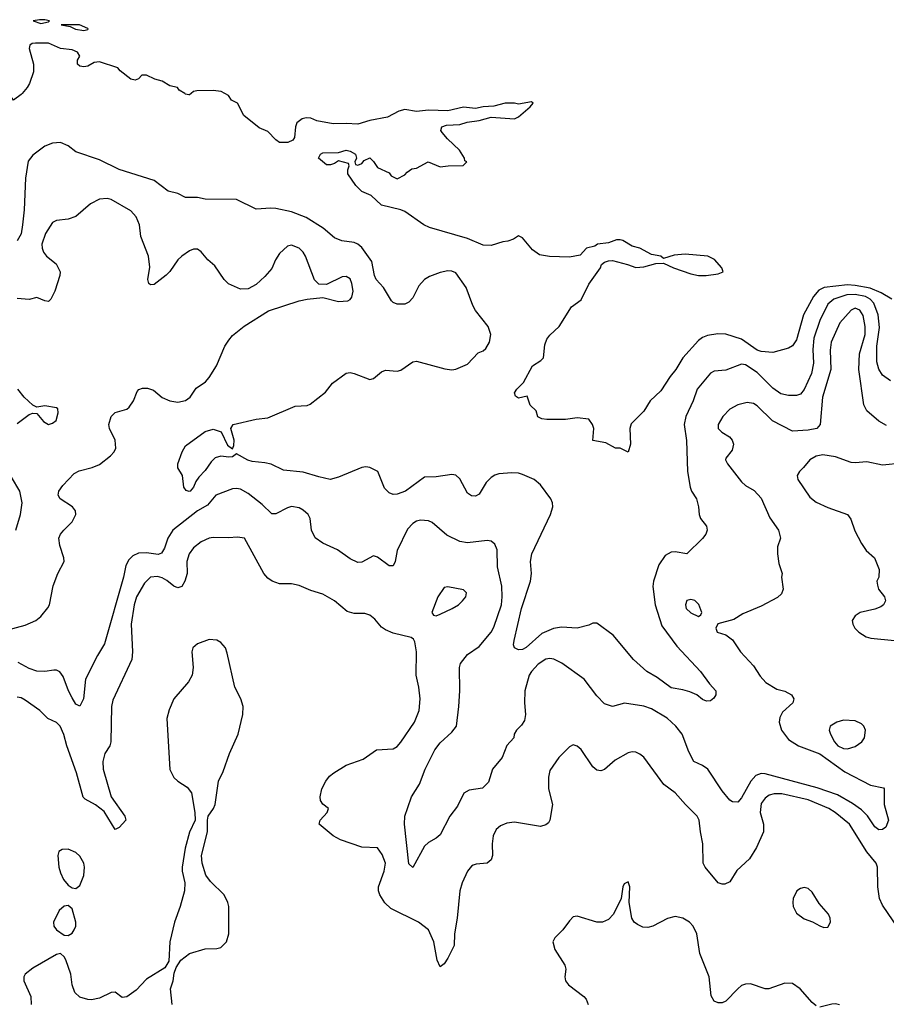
# Model space of a CAD drawing. Header units: inches. Extents: x 2134017 to 2292458, y 756222 to 916513.
# Tile 188 of 256: x 2164842 to 2169269, y 875350 to 880376. Entities that reach past the tile are written whole.
import ezdxf

# ---------------------------------------------------------------- set-up
doc = ezdxf.new("R2010")
doc.units = ezdxf.units.IN
doc.header["$MEASUREMENT"] = 0
doc.layers.add('C1867', color=7, linetype='Continuous')
doc.layers.add('C1868', color=7, linetype='Continuous')

msp = doc.modelspace()

# ---------------------------------------------------------------- linework, layer by layer
at = {"layer": 'C1867', "color": 5}
for points, elevation in [([(2164854.7, 880000), (2164850, 879994.5), (2164810, 879965.2), (2164792, 879992), (2164790.2, 880000)], 220), ([(2165718.7, 880000), (2165710, 879992.7), (2165706.8, 879993.2), (2165690, 879997), (2165685.1, 880000)], 220), ([(2169296.4, 878950), (2169242.3, 878982.3), (2169186, 879006), (2169110, 879020.1), (2169070, 879022.7), (2168951.4, 879008.6), (2168923.6, 878996.4), (2168896.3, 878963.7), (2168845.7, 878870), (2168810, 878743), (2168790, 878711.2), (2168770, 878699.7), (2168690, 878677.6), (2168630, 878682), (2168610, 878689.4), (2168530, 878745.6), (2168450, 878771.9), (2168407.9, 878772.1), (2168355.4, 878764.6), (2168330, 878753.6), (2168310, 878738.7), (2168228.9, 878651.1), (2168193, 878590), (2168164.9, 878555.1), (2168117.8, 878482.2), (2168062.4, 878430), (2168030, 878378), (2167966, 878314), (2167959.5, 878290), (2167963, 878210), (2167950, 878168.7), (2167910, 878189), (2167886, 878190), (2167836.4, 878216.4), (2167770, 878228.7), (2167775.3, 878290), (2167768.7, 878310), (2167750, 878338), (2167690, 878343.7), (2167630, 878335.1), (2167534.8, 878334.8), (2167510, 878339.3), (2167489.6, 878349.6), (2167480.2, 878380.2), (2167449.3, 878409.3), (2167434, 878454), (2167390, 878444), (2167374.6, 878454.6), (2167370, 878471.3), (2167381.2, 878490), (2167416, 878524), (2167461.2, 878610), (2167503.7, 878636.3), (2167517.2, 878650), (2167523.9, 878716.1), (2167534.2, 878745.8), (2167550, 878766), (2167598, 878810), (2167661.2, 878910), (2167710, 878946), (2167750, 879026), (2167808.7, 879110), (2167814, 879126), (2167830, 879138), (2167850, 879146), (2167870, 879146.8), (2167947.5, 879127.5), (2167990, 879110.8), (2168030, 879114.8), (2168091.6, 879131.6), (2168130, 879134), (2168182, 879110), (2168270, 879079.5), (2168310, 879070.4), (2168349.4, 879070.6), (2168410, 879078.8), (2168435.3, 879090), (2168428, 879110), (2168391.7, 879151.7), (2168358, 879170), (2168241, 879179), (2168185.4, 879174.6), (2168130, 879158), (2168118, 879170), (2168070, 879177), (2168010, 879209.6), (2167970, 879219.7), (2167923.7, 879250), (2167910, 879252.7), (2167890, 879252.6), (2167850, 879237.8), (2167793, 879230), (2167779.8, 879220.2), (2167737.1, 879210), (2167704.8, 879175.2), (2167650, 879163.9), (2167547.7, 879167.7), (2167496.6, 879176.6), (2167461.5, 879201.5), (2167410, 879262.7), (2167390, 879273.2), (2167364.5, 879255.5), (2167334.9, 879245.1), (2167310, 879242.9), (2167250, 879224.5), (2167210, 879226), (2167130, 879259.2), (2166934.9, 879314.9), (2166906, 879330), (2166810, 879398), (2166790, 879406.6), (2166690, 879429.2), (2166638.4, 879478.4), (2166590, 879499.3), (2166559, 879530), (2166518, 879590), (2166518, 879610), (2166526, 879630), (2166522, 879642), (2166470, 879655.3), (2166450, 879642), (2166430, 879635.3), (2166410, 879635.3), (2166368, 879670), (2166378, 879690), (2166390, 879696), (2166470, 879698), (2166510, 879710.7), (2166530, 879706), (2166558, 879690), (2166562, 879670), (2166554, 879650), (2166558, 879638), (2166570, 879634), (2166590, 879642), (2166602, 879658), (2166630, 879671), (2166650, 879652), (2166670, 879622), (2166730, 879594), (2166739.6, 879579.6), (2166770, 879564.7), (2166810, 879584.7), (2166821.2, 879598.8), (2166844.7, 879615.3), (2166870, 879618), (2166929.1, 879650.9), (2166990, 879624.7), (2167030.9, 879630.9), (2167108, 879632), (2167126, 879650), (2167116.4, 879656.4), (2167114, 879670), (2167089.2, 879710), (2167027.5, 879767.5), (2167000.2, 879800.2), (2166994, 879810), (2166998, 879830), (2167022, 879838), (2167090, 879842), (2167127.5, 879852.5), (2167190, 879861.6), (2167250, 879879.1), (2167370, 879871), (2167390, 879881), (2167450, 879930.7), (2167464.5, 879950), (2167456.3, 879956.3), (2167390, 879945.1), (2167370, 879950.5), (2167322, 879950), (2167264.9, 879935.1), (2167210, 879931.5), (2167170, 879922.4), (2167109.7, 879929.7), (2167030, 879911.5), (2166930, 879914), (2166870, 879907.6), (2166810, 879917.3), (2166778.9, 879910), (2166721.5, 879878.5), (2166630, 879861.6), (2166570, 879842.7), (2166510, 879847.2), (2166444, 879844), (2166360.2, 879860.2), (2166330, 879874.2), (2166304.8, 879875.2), (2166286, 879870), (2166258.8, 879850), (2166250.7, 879830), (2166245.4, 879774.6), (2166238, 879762), (2166211.3, 879748.7), (2166170, 879749), (2166150, 879762.7), (2166110, 879805.6), (2166064.9, 879824.9), (2165986.8, 879886.8), (2165955.3, 879950), (2165924.7, 879964.7), (2165909, 879990), (2165890.6, 880000)], 220), ([(2169290, 878532.8), (2169250, 878561.7), (2169230, 878592.8), (2169219.6, 878630), (2169221, 878710), (2169234.1, 878805.9), (2169226.8, 878870), (2169205.2, 878930), (2169187.2, 878950), (2169162.7, 878962.7), (2169110, 878974.2), (2169067.6, 878972.4), (2169000.6, 878950), (2168970, 878923.7), (2168930, 878841.4), (2168897.9, 878750), (2168893, 878693), (2168896.1, 878623.9), (2168886.3, 878570), (2168850, 878488.3), (2168830, 878465), (2168810, 878458.6), (2168770, 878458.2), (2168730, 878467.3), (2168690, 878495), (2168610, 878574.6), (2168550, 878615), (2168530, 878618), (2168450, 878586.8), (2168390, 878582.7), (2168370, 878572.3), (2168303.5, 878490), (2168282.4, 878430), (2168244.6, 878350), (2168237.1, 878310), (2168248.3, 878228.3), (2168253.8, 878070), (2168266.3, 877990), (2168273.1, 877970), (2168299.5, 877930), (2168310.3, 877890.3), (2168312.7, 877850), (2168320.5, 877830), (2168350.2, 877790.2), (2168353.4, 877770), (2168346.7, 877750), (2168330, 877727.3), (2168250.4, 877649.6), (2168190, 877659.8), (2168170, 877658.5), (2168138.6, 877641.4), (2168106.5, 877593.5), (2168080.4, 877510), (2168077, 877483), (2168088.8, 877388.8), (2168122, 877282), (2168198.8, 877178.8), (2168319, 877050), (2168365.7, 876985.7), (2168398.8, 876950), (2168398.8, 876930), (2168387.5, 876912.5), (2168370, 876899), (2168350, 876898), (2168330, 876907), (2168301.2, 876930), (2168264.9, 876944.9), (2168230, 876955.4), (2168170, 876965), (2168098, 877018), (2168045.7, 877050), (2167977.3, 877110), (2167873.8, 877233.8), (2167790, 877296.2), (2167770, 877296.2), (2167750, 877286.3), (2167690, 877271.1), (2167610, 877275.5), (2167568.6, 877268.6), (2167510, 877243.7), (2167430, 877171.6), (2167410, 877162.2), (2167390, 877160.4), (2167369.7, 877169.7), (2167364.9, 877184.9), (2167367.6, 877207.6), (2167404.9, 877370), (2167451.8, 877510), (2167456.3, 877550), (2167451.6, 877610), (2167457.7, 877650), (2167554.4, 877850), (2167565.3, 877890), (2167563.8, 877910), (2167555.6, 877930), (2167502, 878002), (2167470, 878028.7), (2167410, 878054), (2167390, 878061.8), (2167356, 878064), (2167290, 878058.5), (2167270, 878051.8), (2167250, 878039.2), (2167225.5, 878014.5), (2167190, 877955.1), (2167170, 877944.7), (2167150, 877946), (2167130, 877959.5), (2167090, 878032), (2167070, 878051.3), (2167050, 878055.1), (2166970, 878042), (2166910, 878040.5), (2166813, 877970), (2166770, 877954.3), (2166750, 877953.3), (2166730, 877961.6), (2166705.2, 877985.2), (2166670.9, 878070), (2166630, 878091.1), (2166610, 878094), (2166590, 878090.5), (2166470, 878040.3), (2166429, 878030), (2166370, 878042), (2166290, 878066.5), (2166190, 878076.4), (2166126.7, 878106.7), (2166094.5, 878114.5), (2166030, 878120.8), (2166007.9, 878127.9), (2165950, 878160.9), (2165930, 878145.6), (2165910, 878143.5), (2165870, 878149.1), (2165841, 878139), (2165820, 878120), (2165790, 878075.6), (2165758.2, 878041.8), (2165741.6, 878018.4), (2165730, 877989.5), (2165712.7, 877970), (2165707.2, 877967.2), (2165692.7, 877972.7), (2165681.2, 877990), (2165673.2, 878050), (2165649.4, 878089.4), (2165649.6, 878110), (2165672, 878170), (2165690, 878200.7), (2165790, 878274.6), (2165830, 878286), (2165871.8, 878271.8), (2165904.2, 878204.2), (2165930, 878186), (2165936.9, 878203.1), (2165938.3, 878230), (2165920.7, 878290), (2165933.2, 878310), (2166050, 878337.7), (2166110, 878344.4), (2166250, 878404), (2166310, 878406.4), (2166326.7, 878413.3), (2166404.4, 878475.6), (2166439.7, 878520.3), (2166510, 878571.4), (2166530, 878575), (2166550, 878571.1), (2166630, 878540.2), (2166650, 878544.6), (2166690, 878579.5), (2166710, 878586.7), (2166770, 878581.6), (2166790, 878587.3), (2166850, 878630.6), (2166870, 878632.7), (2167013.5, 878593.5), (2167048.9, 878588.9), (2167070, 878591.8), (2167130, 878618), (2167184.9, 878675.1), (2167210, 878686.4), (2167222.6, 878697.4), (2167241.3, 878730), (2167249.6, 878770), (2167235.6, 878810), (2167171.1, 878891.1), (2167156.8, 878916.8), (2167123.5, 879010), (2167070, 879083.5), (2167050, 879093), (2167030, 879094.3), (2166990, 879085.4), (2166934.9, 879065.1), (2166910, 879049.6), (2166881.8, 879018.2), (2166850, 878956), (2166830, 878935.1), (2166810, 878923.7), (2166770, 878924.5), (2166750, 878932.3), (2166741.4, 878941.4), (2166699.8, 879010), (2166663.2, 879050), (2166654.5, 879070), (2166641.2, 879141.2), (2166590, 879212.8), (2166570, 879229.8), (2166550, 879239.4), (2166488.3, 879248.3), (2166450, 879262.7), (2166391.9, 879311.9), (2166305.9, 879365.9), (2166230, 879396.3), (2166150, 879412.5), (2166125.1, 879414.9), (2166049.7, 879409.7), (2165950, 879458.9), (2165790, 879459.8), (2165750, 879468.4), (2165690, 879468.3), (2165650, 879488.3), (2165601.6, 879501.6), (2165530, 879556.3), (2165350, 879611.6), (2165250, 879661.6), (2165130, 879702), (2165090, 879732), (2165050, 879749.6), (2165010, 879746), (2164970, 879731.5), (2164910, 879685.6), (2164886, 879654), (2164871.9, 879568.1), (2164865.5, 879405.5), (2164857, 879330), (2164850, 879284), (2164830, 879247)], 240), ([(2164735.1, 877250), (2164870, 877285.4), (2164924.5, 877310), (2164949.7, 877330), (2164985.9, 877374.1), (2164994, 877390), (2165013.1, 877486.9), (2165038, 877550), (2165069.7, 877610), (2165068.6, 877630), (2165047.9, 877692.1), (2165043, 877730), (2165051.6, 877750), (2165067.6, 877770), (2165110, 877812.4), (2165129.7, 877850), (2165128, 877870), (2165111.8, 877890), (2165049.7, 877930), (2165039.7, 877950), (2165042.4, 877970), (2165062.2, 877997.8), (2165120.5, 878059.5), (2165147, 878073), (2165213.2, 878090), (2165250, 878105.7), (2165307, 878150), (2165325.1, 878170), (2165334, 878190), (2165329.7, 878230), (2165300.5, 878290), (2165298, 878310), (2165310, 878350.6), (2165330, 878370.5), (2165390, 878388.2), (2165402.3, 878397.7), (2165424.2, 878430), (2165441.8, 878478.2), (2165451.2, 878488.8), (2165470, 878495.3), (2165494.7, 878494.7), (2165526, 878486), (2165570, 878448), (2165610, 878430.4), (2165650, 878424.6), (2165690, 878431.7), (2165713.7, 878450), (2165744.1, 878495.9), (2165791.7, 878528.3), (2165809.6, 878550), (2165847.3, 878610), (2165889.6, 878710), (2165910, 878740.7), (2165930, 878764.9), (2165988.2, 878811.8), (2166114, 878890), (2166270, 878942), (2166310.5, 878950.5), (2166390, 878958), (2166470, 878937.6), (2166518.3, 878941.7), (2166530, 878947.3), (2166539.4, 878960.6), (2166546.3, 878990), (2166539.2, 879030), (2166530, 879053.3), (2166510, 879064.7), (2166490, 879064.2), (2166410, 879024.5), (2166370, 879026.6), (2166348.5, 879048.5), (2166302.8, 879170), (2166290.8, 879190), (2166270, 879209.8), (2166230, 879225.1), (2166210, 879219.7), (2166170, 879182.4), (2166148.9, 879150), (2166130, 879107), (2166094.3, 879065.7), (2166050, 879024.2), (2166010, 879002.6), (2165970, 879001.1), (2165908.2, 879028.2), (2165886.9, 879050), (2165839.9, 879119.9), (2165804, 879150), (2165770, 879191.5), (2165750, 879205.1), (2165730, 879205.4), (2165710, 879196.9), (2165670.1, 879169.9), (2165650, 879149.7), (2165610, 879091.2), (2165590, 879072.8), (2165530, 879025.1), (2165510, 879022.7), (2165501.2, 879030), (2165496.2, 879050), (2165506.4, 879113.6), (2165500.8, 879170), (2165461.2, 879270), (2165455.2, 879330), (2165437.7, 879370), (2165410, 879400.7), (2165310, 879459), (2165290, 879463.2), (2165250, 879460.2), (2165204.1, 879435.9), (2165130, 879371.1), (2165090, 879358.3), (2165030, 879351.6), (2165010, 879340.7), (2164974.6, 879285.4), (2164956.2, 879230), (2164956.5, 879210), (2164963.8, 879190), (2164978.5, 879170), (2165029.1, 879130), (2165049.1, 879090), (2165048, 879070), (2165021.2, 878990), (2165001.6, 878950), (2164990, 878938.4), (2164970, 878940.5), (2164930, 878958.9), (2164890, 878948.4), (2164830, 878953.8)], 260), ([(2169270, 878304.2), (2169230, 878326.2), (2169170, 878379.2), (2169154.7, 878410), (2169128.3, 878590), (2169132.2, 878670), (2169160.3, 878770), (2169161.2, 878810), (2169150, 878865.6), (2169134, 878894), (2169110, 878904), (2169090, 878893.3), (2169031.4, 878828.6), (2168986.6, 878730), (2168982.5, 878690), (2168986.3, 878590), (2168942.7, 878450), (2168930.9, 878310), (2168913.4, 878290), (2168870, 878280.3), (2168790, 878275.8), (2168688.3, 878328.3), (2168610, 878405.5), (2168590, 878416.5), (2168557.3, 878422.7), (2168510, 878411), (2168470, 878387.8), (2168434, 878350), (2168410.5, 878310), (2168410.6, 878290), (2168428, 878270), (2168467.1, 878247.1), (2168482, 878230), (2168488.2, 878210), (2168481.3, 878178.7), (2168450, 878138), (2168447.7, 878130), (2168457.1, 878110), (2168530, 878016.9), (2168550, 877998.3), (2168593.4, 877973.4), (2168630, 877934.3), (2168673.9, 877833.9), (2168718.5, 877770), (2168728.4, 877730), (2168713.7, 877686.3), (2168713.4, 877650), (2168720.6, 877600.6), (2168736.3, 877550), (2168734, 877530), (2168742, 877470), (2168733.8, 877446.2), (2168713.3, 877426.7), (2168630, 877382.9), (2168536.5, 877343.5), (2168490, 877315.1), (2168408.1, 877291.9), (2168398, 877270), (2168404.7, 877250), (2168450, 877236.3), (2168483, 877210), (2168523.7, 877150), (2168590, 877078.3), (2168624.5, 877024.5), (2168652.7, 876992.7), (2168710, 876958.9), (2168750, 876948.2), (2168785.3, 876930), (2168797, 876910), (2168792.2, 876890), (2168737.9, 876842.1), (2168724.9, 876815.1), (2168721.2, 876790), (2168733.7, 876750), (2168770, 876702.5), (2168819.6, 876670), (2168928.5, 876628.5), (2169056.9, 876536.9), (2169188.3, 876468.3), (2169254.7, 876454.7), (2169258.4, 876450), (2169257.6, 876370), (2169279.3, 876290), (2169265.8, 876254.2), (2169250, 876242.7), (2169230, 876240.7), (2169210, 876255.6), (2169173, 876313), (2169142.6, 876342.6), (2169096.1, 876376.1), (2169020.3, 876420.3), (2168915.7, 876455.7), (2168650, 876527.3), (2168630, 876529.3), (2168602.2, 876517.8), (2168577.3, 876490), (2168530, 876405.1), (2168510, 876382.9), (2168483.5, 876383.5), (2168470, 876392.7), (2168430, 876440.7), (2168358, 876550), (2168330, 876569.7), (2168285.1, 876590), (2168259.5, 876639.5), (2168226.4, 876730), (2168194.2, 876770), (2168150, 876811.5), (2168070, 876858.8), (2168030, 876871.9), (2167932.1, 876887.9), (2167870, 876869.7), (2167830, 876884.7), (2167790, 876924.2), (2167725.6, 877010), (2167611.6, 877091.6), (2167570, 877112.7), (2167550, 877116.2), (2167530, 877111.5), (2167490, 877087.2), (2167456, 877050), (2167445.5, 877030), (2167422, 876950), (2167420.5, 876890), (2167426.2, 876830), (2167420.2, 876799.8), (2167405.3, 876774.7), (2167379.3, 876750), (2167368.7, 876730), (2167366, 876710), (2167330, 876671.5), (2167306, 876610), (2167257.7, 876550), (2167236.4, 876483.6), (2167205.8, 876454.2), (2167137.4, 876442.6), (2167111.7, 876428.3), (2167078.2, 876361.8), (2167038.7, 876310), (2166990, 876216), (2166970, 876198), (2166930, 876177), (2166910, 876158), (2166850, 876048.7), (2166830, 876068), (2166807.1, 876270), (2166809.9, 876310.1), (2166824.4, 876355.6), (2166843.7, 876410), (2166885.3, 876474.7), (2166912.9, 876550), (2166963.5, 876650), (2166990, 876685.5), (2167050, 876739), (2167072.9, 876770), (2167085.5, 876870), (2167089.8, 876950), (2167088.5, 877070), (2167093.5, 877090), (2167130, 877135.6), (2167190, 877176.9), (2167250, 877250.2), (2167265, 877275), (2167302.8, 877390), (2167307, 877430), (2167305.4, 877485.4), (2167283.6, 877583.6), (2167280.4, 877670), (2167270, 877699.5), (2167250, 877714), (2167230, 877717.3), (2167130, 877705.8), (2167090, 877712.8), (2167024.9, 877744.9), (2166950, 877809), (2166930, 877817.7), (2166890, 877822.4), (2166870, 877817.3), (2166850, 877805.1), (2166823.5, 877776.5), (2166770, 877666), (2166759.5, 877610), (2166750, 877589), (2166730, 877589.3), (2166670, 877633.3), (2166650, 877639.5), (2166590, 877607.3), (2166570, 877605.1), (2166530, 877623.7), (2166465.2, 877670), (2166390, 877703.6), (2166351.7, 877731.7), (2166333.1, 877770), (2166326.2, 877830), (2166315.1, 877850), (2166290, 877873.1), (2166270, 877884.5), (2166230, 877890.8), (2166210, 877885.1), (2166150, 877854.2), (2166130, 877854), (2166081.7, 877901.7), (2166010, 877957.5), (2165970, 877979.3), (2165950, 877983.9), (2165930, 877981.5), (2165843.7, 877950), (2165801, 877899), (2165750, 877869.1), (2165625, 877770), (2165598.7, 877730), (2165582, 877678), (2165567.1, 877652.9), (2165550, 877646.6), (2165490, 877654.1), (2165450, 877653.3), (2165419.8, 877640.2), (2165400, 877620), (2165385.3, 877590), (2165373, 877530), (2165275.6, 877190), (2165239.7, 877130), (2165178.4, 877010), (2165168.8, 876910), (2165150, 876872.7), (2165130, 876882), (2165110, 876915.1), (2165091.9, 876950), (2165064, 877024), (2165046.9, 877046.9), (2165030, 877055.6), (2165016.3, 877056.3), (2164970, 877049.8), (2164930, 877050.6), (2164890, 877064.9), (2164835.4, 877095.4)], 260), ([(2164830, 878315.5), (2164890, 878360.7), (2164910, 878367.3), (2164930, 878366), (2164964.8, 878324.8), (2164990, 878310.6), (2165010, 878316.3), (2165029.2, 878330), (2165039, 878370), (2165038, 878390), (2165030, 878395.3), (2164970, 878405.2), (2164930, 878398), (2164910, 878408), (2164865.2, 878450), (2164833.2, 878490)], 280), ([(2169350, 878112.4), (2169250, 878101.7), (2169170, 878119.8), (2169110, 878113.5), (2169090, 878115.6), (2169010, 878145.5), (2168944.9, 878155.1), (2168911.4, 878148.6), (2168878, 878130), (2168846.7, 878090), (2168824.9, 878070), (2168812.7, 878050), (2168817, 878030), (2168878.4, 877938.4), (2168910, 877914.3), (2168970, 877886), (2169070.6, 877850), (2169087.1, 877827.1), (2169107.7, 877767.7), (2169142.3, 877702.3), (2169166.6, 877666.6), (2169208.9, 877628.9), (2169232.6, 877570), (2169230.2, 877530), (2169221.1, 877510), (2169223.1, 877490), (2169228.5, 877470), (2169260.3, 877430), (2169264.2, 877410), (2169255.3, 877390), (2169241, 877379), (2169210, 877367.1), (2169134.8, 877350), (2169110, 877333.6), (2169094.9, 877310), (2169097.1, 877290), (2169108.2, 877270), (2169129.1, 877249.1), (2169166.3, 877226.3), (2169190, 877219.5), (2169310, 877208.2)], 280), ([(2164823.1, 877770), (2164846.4, 877850), (2164855.8, 877910), (2164843.8, 877970), (2164801, 878041)], 280), ([(2169330, 875739.7), (2169250, 875856.5), (2169234.5, 875890), (2169225.2, 875950), (2169224.1, 876050), (2169217.8, 876070), (2169168.8, 876128.8), (2169081.5, 876270), (2169007.9, 876330), (2168975.6, 876350), (2168870, 876393.3), (2168735.3, 876424.7), (2168695.5, 876424.5), (2168670, 876417.4), (2168650, 876402.3), (2168630, 876374.8), (2168625, 876330), (2168641.1, 876270), (2168640.9, 876230), (2168605.5, 876150), (2168570, 876092.3), (2168505.8, 876034.2), (2168470, 875976.2), (2168444.4, 875964.4), (2168430, 875963), (2168410, 875969.6), (2168343.9, 876050), (2168334, 876070), (2168331.8, 876170), (2168319, 876230), (2168312.4, 876290), (2168303.1, 876310), (2168242.7, 876370), (2168191.1, 876430), (2168133.2, 876473.2), (2168030, 876611.5), (2168010, 876628), (2167990, 876636.9), (2167970, 876639.1), (2167950, 876634.8), (2167883.8, 876596.2), (2167830, 876549.7), (2167810, 876541.7), (2167790, 876546), (2167770, 876561.7), (2167710, 876651.6), (2167690, 876667.6), (2167670, 876674), (2167650, 876665.1), (2167597, 876610), (2167550, 876544), (2167543.6, 876510), (2167543.6, 876450), (2167563.7, 876370), (2167550.2, 876290), (2167542.6, 876277.4), (2167530, 876265.7), (2167502.2, 876257.8), (2167370, 876279.3), (2167330, 876275.2), (2167298.4, 876261.6), (2167276.6, 876243.4), (2167261.6, 876210), (2167256.3, 876170), (2167256.9, 876110), (2167250, 876087.8), (2167230, 876071.1), (2167173.9, 876066.1), (2167159.1, 876060.9), (2167150, 876056.3), (2167130, 876029.6), (2167102.8, 875970), (2167090.2, 875930), (2167077.4, 875790), (2167063.8, 875710), (2167061.3, 875650), (2167030, 875586.6), (2167010, 875556.2), (2166990, 875541.2), (2166974.9, 875574.9), (2166958, 875670), (2166930.9, 875730.9), (2166879.8, 875770), (2166738.9, 875838.9), (2166707.9, 875867.9), (2166682, 875910), (2166674.8, 875930), (2166674.8, 875950), (2166704.2, 876030), (2166710.6, 876070), (2166694.4, 876114.4), (2166670, 876149.6), (2166590, 876152.4), (2166481.6, 876190), (2166443.5, 876210), (2166372.7, 876270), (2166377, 876290), (2166412.3, 876330), (2166419, 876350), (2166390, 876372.7), (2166379.6, 876390), (2166376.3, 876410), (2166385.6, 876450), (2166406, 876490), (2166425.5, 876514.5), (2166447.3, 876532.7), (2166509.8, 876570.2), (2166597.5, 876602.5), (2166665.2, 876650), (2166750, 876654.9), (2166770, 876665.5), (2166790, 876687.7), (2166859.1, 876790), (2166882.7, 876850), (2166887.4, 876910), (2166881.8, 876970), (2166867.4, 877030), (2166869.7, 877149.7), (2166860.7, 877200.7), (2166853.8, 877213.8), (2166842.5, 877222.5), (2166750, 877244.7), (2166710, 877262), (2166690, 877275.8), (2166655.7, 877315.7), (2166630, 877336), (2166604.8, 877344.8), (2166550, 877346), (2166515.7, 877355.7), (2166449.9, 877409.9), (2166390, 877443.5), (2166330, 877461.8), (2166270, 877488.6), (2166230, 877496.9), (2166170, 877497.4), (2166132.7, 877510), (2166110, 877525.1), (2166089.8, 877549.8), (2165990, 877729), (2165955.1, 877735.1), (2165909, 877731), (2165830, 877733.5), (2165810, 877729.8), (2165770, 877710.7), (2165730, 877679.8), (2165707.3, 877650), (2165695.5, 877610), (2165698, 877550), (2165685.4, 877510), (2165670, 877482.8), (2165650, 877476.6), (2165630, 877484.3), (2165593.9, 877513.9), (2165570, 877527.4), (2165546.7, 877533.3), (2165510.7, 877530), (2165480.2, 877499.8), (2165438.7, 877430), (2165426.7, 877390), (2165411.6, 877290), (2165418.5, 877150), (2165414.5, 877110), (2165317.5, 876902.5), (2165310.8, 876870), (2165308.4, 876690), (2165303.2, 876670), (2165277.2, 876630), (2165267.1, 876590), (2165269.4, 876550), (2165310.1, 876410.1), (2165378.9, 876310), (2165384, 876290), (2165350, 876253.5), (2165330, 876242), (2165273.7, 876333.7), (2165230, 876369.2), (2165177.2, 876397.2), (2165167, 876407), (2165132, 876532), (2165083.2, 876670), (2165068, 876728), (2165049.9, 876769.9), (2165030, 876788.7), (2164986.3, 876810), (2164944.7, 876850), (2164870, 876903.1), (2164850, 876915.1), (2164830, 876918.3)], 280), ([(2165620.5, 875350), (2165613.3, 875430), (2165627, 875470), (2165631.5, 875508.5), (2165641.6, 875538.4), (2165664.8, 875575.2), (2165709.6, 875610.4), (2165790, 875632.7), (2165850, 875634.4), (2165870, 875640.4), (2165898.7, 875670), (2165911.2, 875710), (2165911.2, 875848.8), (2165906.2, 875870), (2165887.4, 875910), (2165816.8, 875976.8), (2165792.6, 876010), (2165774, 876070), (2165771.2, 876110), (2165802, 876230), (2165801.1, 876290), (2165805.4, 876310), (2165832.6, 876350), (2165840.4, 876370), (2165857.2, 876490), (2165881.4, 876538.6), (2165914, 876630), (2165958.3, 876730), (2165982.5, 876830), (2165984.2, 876870), (2165972.3, 876910), (2165941.8, 876970), (2165902.8, 877142.8), (2165892.8, 877170), (2165870, 877197.6), (2165850, 877209.8), (2165810, 877212.5), (2165750.5, 877190), (2165726.7, 877170), (2165722.3, 877150), (2165728.6, 877070), (2165723.8, 877030), (2165704.2, 876995.8), (2165630.1, 876909.9), (2165606, 876854), (2165593.5, 876810), (2165608.7, 876548.7), (2165630, 876507.6), (2165649.5, 876489.5), (2165698.2, 876458.2), (2165720.7, 876430), (2165737.4, 876330), (2165739.5, 876290), (2165710, 876229.2), (2165687.6, 876147.6), (2165672, 876050), (2165672.2, 876030), (2165686, 875970), (2165684, 875930), (2165662.3, 875850), (2165632.9, 875770), (2165608.5, 875670), (2165604, 875570), (2165584.1, 875535.9), (2165490, 875478), (2165437.7, 875422.3), (2165390, 875388.5), (2165365.3, 875385.3), (2165330, 875413), (2165310, 875411.1), (2165250, 875381.2), (2165210, 875373.2), (2165190, 875374.6), (2165150, 875387.5), (2165123.4, 875410), (2165110, 875449.3), (2165104.4, 875504.4), (2165078, 875578), (2165070, 875593.2), (2165050, 875609.3), (2165030, 875604.5), (2164910, 875534.8), (2164870, 875504.2), (2164863.8, 875490), (2164863.7, 875470), (2164898.9, 875390), (2164901.8, 875350)], 320), ([(2168910, 875342.7), (2168890, 875359.3), (2168828.5, 875428.5), (2168790, 875456.9), (2168750, 875458.4), (2168669.3, 875429.3), (2168650, 875429.2), (2168574.3, 875454.3), (2168550, 875452.6), (2168530, 875445.6), (2168510.5, 875430), (2168450, 875366.3), (2168430, 875358), (2168410, 875357.6), (2168390, 875366.6), (2168373.5, 875393.5), (2168363.5, 875490), (2168316.1, 875610), (2168300.2, 875710), (2168282.5, 875750), (2168263.1, 875770), (2168230, 875789.9), (2168190, 875798.4), (2168150.8, 875789.2), (2168077.1, 875750), (2168050, 875741.8), (2168024.8, 875744.8), (2167997.5, 875757.5), (2167980.5, 875770), (2167968.6, 875790), (2167955.4, 875870), (2167958.7, 875950), (2167950, 875975.3), (2167930, 875966), (2167923.1, 875950), (2167914.9, 875890), (2167876.1, 875810), (2167850, 875783.9), (2167818.8, 875770), (2167790, 875768.9), (2167690, 875800.4), (2167670, 875796.3), (2167650, 875777), (2167616.5, 875730), (2167576.4, 875690), (2167565.5, 875670), (2167574.9, 875630), (2167626.3, 875550), (2167631.6, 875530), (2167627.4, 875490), (2167630.4, 875470), (2167646, 875450), (2167723.7, 875390), (2167735.8, 875375.8), (2167746.3, 875350)], 320), ([(2169030, 875347.6), (2169010, 875353.6), (2168990, 875351.8), (2168930, 875336)], 320)]:
    msp.add_lwpolyline(points, dxfattribs=dict(at, elevation=elevation))
for points, elevation in [([(2167030, 877482), (2167010, 877477.2), (2166978.4, 877430), (2166948, 877350), (2166956, 877336), (2166970, 877334), (2166990, 877341.6), (2167052, 877370), (2167082.9, 877390), (2167103.6, 877410), (2167121.6, 877430), (2167124.5, 877450), (2167110, 877466.6)], 280), ([(2168270, 877416.9), (2168250, 877411.3), (2168242.6, 877390), (2168247.2, 877370), (2168270, 877348.7), (2168310, 877330.7), (2168322, 877338), (2168326.6, 877350), (2168311.3, 877391.3), (2168290, 877411.1)], 260), ([(2169050, 876800.2), (2169015.8, 876790), (2168982, 876770), (2168976.9, 876750), (2168983.8, 876730), (2169003.9, 876690), (2169020.9, 876670), (2169050, 876655.6), (2169070, 876655.1), (2169110, 876666.4), (2169144.2, 876690), (2169157.1, 876710), (2169162.4, 876750), (2169154.8, 876770), (2169142.4, 876782.4), (2169110, 876797.8)], 280), ([(2165090, 876141.8), (2165059.6, 876140.4), (2165043.1, 876130), (2165037.4, 876110), (2165041.8, 876050), (2165050, 876022), (2165067, 875987), (2165090, 875959.3), (2165110, 875944.9), (2165130, 875941.6), (2165150, 875957.3), (2165170, 876007.3), (2165173.8, 876050), (2165169.8, 876070), (2165150, 876105.7), (2165130, 876124.5)], 320), ([(2168850, 875947.1), (2168830, 875942.3), (2168812.2, 875930), (2168792.7, 875890), (2168791.6, 875870), (2168793.1, 875850), (2168810, 875815.5), (2168850, 875786.4), (2168891.6, 875771.6), (2168930, 875750.5), (2168950, 875742), (2168970, 875744), (2168984.5, 875770), (2168982.9, 875790), (2168973.6, 875810), (2168925.6, 875865.6), (2168890, 875922), (2168870, 875941.1)], 320), ([(2165090, 875855.1), (2165070, 875851.8), (2165044.4, 875830), (2165015.5, 875770), (2165016.3, 875750), (2165030, 875730.8), (2165070, 875704), (2165090, 875702), (2165110, 875714), (2165120.7, 875730), (2165129.6, 875750), (2165129.6, 875770), (2165110, 875837.2)], 320)]:
    msp.add_lwpolyline(points, close=True, dxfattribs=dict(at, elevation=elevation))
at = {"layer": 'C1868', "color": 5, "elevation": 220}
for points in [[(2164943.7, 880376.3), (2164912, 880370), (2164950, 880357.3), (2164990, 880366), (2164995.3, 880370), (2164970, 880375.8)], [(2165148, 880350), (2165054, 880350), (2165101, 880341), (2165127.2, 880327.2), (2165170, 880321.1), (2165190, 880326), (2165193, 880330), (2165190, 880332)]]:
    msp.add_lwpolyline(points, close=True, dxfattribs=at)
for points in [[(2165685.1, 880000), (2165657.2, 880017.2), (2165649.2, 880030), (2165610, 880038), (2165570, 880062.4), (2165532.2, 880072.2), (2165490, 880092.8), (2165466.7, 880093.3), (2165450, 880074), (2165432.8, 880067.2), (2165410, 880072), (2165355.1, 880115.1), (2165343.7, 880130), (2165250, 880160.7), (2165222, 880158), (2165190, 880138.4), (2165170, 880135.6), (2165150, 880139.5), (2165138, 880150), (2165137.2, 880170), (2165149.3, 880190), (2165138, 880210), (2165110, 880223), (2165050, 880229.6), (2164990, 880255.8), (2164922.8, 880257.2), (2164906, 880254), (2164894, 880246), (2164890.6, 880230), (2164913, 880150), (2164912.2, 880110), (2164892, 880050), (2164880.4, 880030), (2164854.7, 880000)], [(2165890.6, 880000), (2165872.3, 880010), (2165830, 880014.6), (2165746.6, 880013.4), (2165730.7, 880010), (2165718.7, 880000)]]:
    msp.add_lwpolyline(points, dxfattribs=at)

doc.saveas('drawing.dxf')
